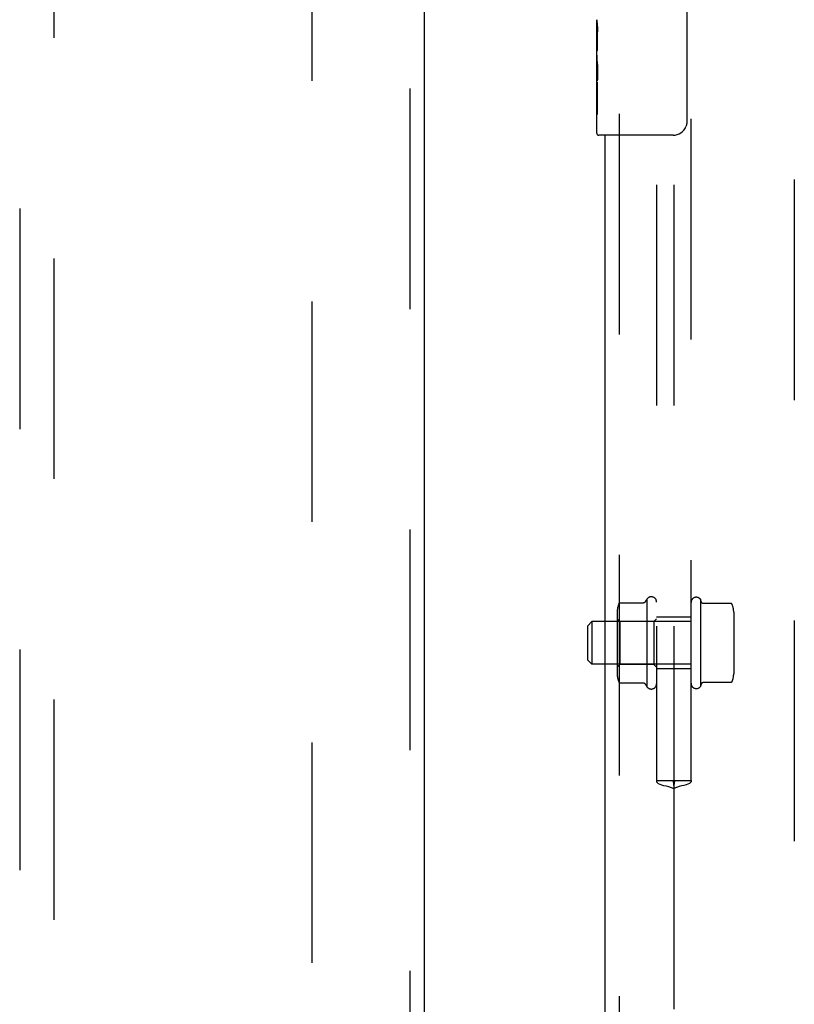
# Model space of a CAD drawing. Header units: inches. Extents: x 0 to 291, y 0 to 188.
# Tile 23 of 113: x 76.21 to 81.83, y 75.47 to 82.63. Entities that reach past the tile are written whole.
import ezdxf

# ---------------------------------------------------------------- set-up
doc = ezdxf.new("R2010")
doc.units = ezdxf.units.IN
doc.header["$LTSCALE"] = 16.018896
doc.header["$MEASUREMENT"] = 0
doc.linetypes.add('HIDDEN', pattern=[0.2, 0.1, -0.1])
for name, color, linetype in [('DEFAULT_2', 8, 'HIDDEN'), ('LEFT_OR_SECONDARY_DOOR_ASSEMBLY', 7, 'CONTINUOUS'), ('RIGHT_OR_MAIN_DOOR_ASSEMBLY', 7, 'CONTINUOUS'), ('SUBPANELS', 7, 'CONTINUOUS')]:
    doc.layers.add(name, color=color, linetype=linetype)

msp = doc.modelspace()

# ---------------------------------------------------------------- linework, layer by layer
at = {"layer": 'DEFAULT_2', "color": 8, "linetype": 'HIDDEN'}
for p, q in [((78.3314, 56.5517), (78.3314, 129.5217)), ((81.8314, 129.5217), (81.8314, 56.5517))]:
    msp.add_line(p, q, dxfattribs=at)
at = {"layer": 'LEFT_OR_SECONDARY_DOOR_ASSEMBLY', "color": 8, "linetype": 'HIDDEN'}
for p, q in [((79.0399, 130.1827), (79.0399, 55.8907)), ((76.2064, 90.8659), (76.2064, 56.8642)), ((76.4564, 56.8642), (76.4564, 90.8659))]:
    msp.add_line(p, q, dxfattribs=at)
at = {"layer": 'LEFT_OR_SECONDARY_DOOR_ASSEMBLY', "color": 3, "linetype": 'Continuous'}
msp.add_line((79.1439, 130.1827), (79.1439, 55.8907), dxfattribs=at)
at = {"layer": 'RIGHT_OR_MAIN_DOOR_ASSEMBLY', "color": 7, "linetype": 'Continuous'}
for p, q in [((81.0513, 82.6867), (81.0513, 81.8867)), ((80.3964, 82.3683), (80.3964, 82.6253)), ((80.4021, 82.5697), (80.3964, 82.5697)), ((80.4033, 82.4019), (80.4033, 82.5382)), ((80.3964, 82.4019), (80.4033, 82.4019)), ((80.3964, 81.8017), (80.3964, 82.3656)), ((80.398, 82.3391), (80.3964, 82.3391)), ((80.3964, 82.2073), (80.4023, 82.2073)), ((80.3964, 82.1713), (80.4033, 82.1713)), ((80.3964, 82.1084), (80.4033, 82.1084)), ((80.4033, 81.9409), (80.4033, 82.1713)), ((80.3964, 81.9409), (80.4033, 81.9409)), ((80.9514, 81.7867), (80.4114, 81.7867))]:
    msp.add_line(p, q, dxfattribs=at)
at = {"layer": 'RIGHT_OR_MAIN_DOOR_ASSEMBLY', "color": 8, "linetype": 'HIDDEN'}
msp.add_line((80.5604, 81.9417), (80.5604, 61.1317), dxfattribs=at)
at = {"layer": 'RIGHT_OR_MAIN_DOOR_ASSEMBLY', "color": 3, "linetype": 'Continuous'}
msp.add_line((80.4564, 81.7867), (80.4564, 61.2867), dxfattribs=at)
at = {"layer": 'RIGHT_OR_MAIN_DOOR_ASSEMBLY', "color": 7, "linetype": 'Continuous'}
for points in [[(80.3964, 82.6261), (80.3966, 82.6223), (80.3969, 82.6177), (80.3975, 82.6123), (80.3991, 82.5991)], [(80.3991, 82.5991), (80.4, 82.5915), (80.4009, 82.5834), (80.4017, 82.5748)], [(80.4017, 82.5748), (80.4024, 82.566), (80.4029, 82.5568), (80.4032, 82.5476), (80.4033, 82.5382)], [(80.3964, 82.3683), (80.3966, 82.3601), (80.3971, 82.3511), (80.3978, 82.3411)], [(80.3978, 82.3411), (80.4006, 82.3074), (80.4015, 82.2953), (80.4023, 82.2829), (80.4029, 82.2704), (80.4032, 82.2576), (80.4033, 82.2447), (80.4032, 82.2319), (80.4029, 82.2192), (80.4023, 82.2066), (80.4015, 82.1943), (80.4006, 82.1823)], [(81.0513, 81.8867), (81.0511, 81.8804), (81.0505, 81.8742), (81.0496, 81.8681), (81.0483, 81.8621), (81.0466, 81.8563), (81.0446, 81.8506)]]:
    msp.add_lwpolyline(points, dxfattribs=at)
for centre, radius, start, end in [((80.9514, 81.8867), 0.1, 270, 338.79459), ((80.4114, 81.8017), 0.015, 180, 270)]:
    msp.add_arc(centre, radius, start, end, dxfattribs=at)
msp.add_ellipse((80.6594, 82.2027), major_axis=(0.263, 0), ratio=0.432808, start_param=3.141593, end_param=3.321581, dxfattribs=at)
at = {"layer": 'SUBPANELS', "color": 8, "linetype": 'HIDDEN'}
for p, q in [((80.8314, 91.0367), (80.8314, 77.0992)), ((80.9564, 91.0367), (80.9564, 77.0992)), ((81.0814, 77.0992), (81.0814, 91.0367)), ((80.5667, 78.3893), (80.737, 78.3893)), ((80.7614, 78.4176), (80.7614, 77.7809)), ((81.1514, 78.4141), (81.1514, 77.7844)), ((81.1584, 78.3933), (81.1514, 78.4141)), ((81.3701, 78.3864), (81.1679, 78.3864)), ((80.5454, 78.326), (80.5454, 77.8725)), ((81.3914, 78.3231), (81.3914, 77.8754)), ((80.3314, 78.2242), (80.3614, 78.2542)), ((81.0814, 78.2542), (80.3614, 78.2542)), ((80.3614, 78.2542), (80.3614, 77.9442)), ((80.5654, 78.2552), (80.5454, 78.2752)), ((80.8114, 78.2552), (80.5654, 78.2552)), ((80.5654, 78.2552), (80.5654, 77.9432)), ((80.8114, 78.2552), (80.8314, 78.2752)), ((80.8114, 78.2552), (80.8114, 77.9432)), ((81.0814, 78.2867), (80.8314, 78.2867)), ((80.3314, 77.9742), (80.3314, 78.2242)), ((80.3314, 77.9742), (80.3614, 77.9442)), ((81.0814, 77.9442), (80.3614, 77.9442)), ((80.5654, 77.9432), (80.5454, 77.9232)), ((80.8114, 77.9432), (80.5654, 77.9432)), ((80.8114, 77.9432), (80.8314, 77.9232)), ((81.0814, 77.9117), (80.8314, 77.9117)), ((81.3701, 77.8121), (81.1679, 77.8121)), ((80.5667, 77.8092), (80.737, 77.8092)), ((81.1584, 77.8052), (81.1514, 77.7844)), ((80.8307, 77.0992), (80.9548, 77.0992)), ((80.9548, 77.0992), (80.9579, 77.0992)), ((80.9579, 77.0992), (81.0821, 77.0992)), ((80.9565, 77.0923), (80.9529, 77.0927)), ((80.9549, 77.0923), (80.956, 77.0923)), ((80.9599, 77.0927), (80.9563, 77.0923)), ((80.9563, 77.0923), (80.9579, 77.0923)), ((80.9564, 77.0419), (80.9564, 73.9066))]:
    msp.add_line(p, q, dxfattribs=at)
for points in [[(80.5576, 78.3833), (80.5582, 78.3845), (80.5589, 78.3856), (80.5599, 78.3866), (80.5609, 78.3874), (80.5621, 78.3881), (80.5633, 78.3887), (80.5647, 78.389), (80.5661, 78.3892), (80.5667, 78.3893)], [(80.7455, 78.3939), (80.7455, 78.3939), (80.7455, 78.3938), (80.7454, 78.3937), (80.7453, 78.3936), (80.7452, 78.3934), (80.7451, 78.3933), (80.745, 78.3932), (80.7449, 78.3931), (80.7448, 78.3929), (80.7447, 78.3928), (80.7446, 78.3927), (80.7445, 78.3925), (80.7444, 78.3924), (80.7442, 78.3922), (80.7441, 78.3921), (80.7439, 78.392), (80.7438, 78.3918), (80.7436, 78.3917), (80.7434, 78.3915), (80.7432, 78.3914), (80.743, 78.3912), (80.7428, 78.391), (80.7426, 78.3909), (80.7423, 78.3907), (80.742, 78.3906), (80.7418, 78.3904), (80.7414, 78.3903), (80.7411, 78.3901), (80.7407, 78.3899), (80.7403, 78.3898), (80.7399, 78.3897), (80.7394, 78.3895), (80.7389, 78.3894), (80.7383, 78.3893), (80.7376, 78.3893), (80.7371, 78.3893)], [(81.1679, 78.3864), (81.1676, 78.3864), (81.1671, 78.3864), (81.1666, 78.3864), (81.1662, 78.3865), (81.1658, 78.3866), (81.1654, 78.3867), (81.165, 78.3868), (81.1647, 78.3869), (81.1643, 78.387), (81.164, 78.3871), (81.1638, 78.3873), (81.1635, 78.3874), (81.1632, 78.3875), (81.163, 78.3876), (81.1628, 78.3878), (81.1626, 78.3879), (81.1624, 78.388), (81.1622, 78.3882), (81.162, 78.3883), (81.1618, 78.3884), (81.1616, 78.3886), (81.1615, 78.3887), (81.1613, 78.3888), (81.1612, 78.389), (81.161, 78.3891), (81.1609, 78.3892), (81.1608, 78.3893), (81.1606, 78.3895), (81.1605, 78.3896), (81.1604, 78.3897), (81.1603, 78.3898), (81.1602, 78.39), (81.1601, 78.3901), (81.16, 78.3902), (81.1599, 78.3903), (81.1598, 78.3904), (81.1598, 78.3905), (81.1597, 78.3907), (81.1596, 78.3908), (81.1595, 78.3909), (81.1594, 78.391), (81.1594, 78.3911), (81.1593, 78.3912), (81.1592, 78.3913), (81.1592, 78.3914), (81.1591, 78.3915), (81.1591, 78.3916), (81.159, 78.3917), (81.159, 78.3918), (81.1589, 78.3919), (81.1589, 78.392), (81.1588, 78.3921), (81.1588, 78.3922), (81.1587, 78.3923), (81.1587, 78.3924), (81.1586, 78.3925), (81.1586, 78.3926), (81.1586, 78.3927), (81.1585, 78.3928), (81.1585, 78.3929), (81.1585, 78.393), (81.1584, 78.3931), (81.1584, 78.3931), (81.1584, 78.3932), (81.1584, 78.3933)], [(81.3792, 78.3804), (81.3784, 78.3819), (81.3774, 78.3832), (81.3762, 78.3843), (81.3747, 78.3852), (81.3731, 78.3859), (81.3714, 78.3863), (81.3701, 78.3864)], [(80.5576, 77.8152), (80.5582, 77.814), (80.5589, 77.8129), (80.5599, 77.8119), (80.5609, 77.8111), (80.5621, 77.8104), (80.5633, 77.8098), (80.5647, 77.8094), (80.5661, 77.8092), (80.5667, 77.8092)], [(81.1584, 77.8052), (81.1584, 77.8053), (81.1584, 77.8053), (81.1584, 77.8054), (81.1585, 77.8055), (81.1585, 77.8056), (81.1585, 77.8057), (81.1586, 77.8058), (81.1586, 77.8059), (81.1586, 77.806), (81.1587, 77.8061), (81.1587, 77.8062), (81.1588, 77.8063), (81.1588, 77.8064), (81.1589, 77.8065), (81.1589, 77.8066), (81.159, 77.8067), (81.159, 77.8068), (81.1591, 77.8069), (81.1591, 77.807), (81.1592, 77.8071), (81.1592, 77.8072), (81.1593, 77.8073), (81.1594, 77.8074), (81.1594, 77.8075), (81.1595, 77.8076), (81.1596, 77.8077), (81.1597, 77.8078), (81.1598, 77.8079), (81.1598, 77.8081), (81.1599, 77.8082), (81.16, 77.8083), (81.1601, 77.8084), (81.1602, 77.8085), (81.1603, 77.8087), (81.1604, 77.8088), (81.1605, 77.8089), (81.1606, 77.809), (81.1608, 77.8092), (81.1609, 77.8093), (81.161, 77.8094), (81.1612, 77.8095), (81.1613, 77.8097), (81.1615, 77.8098), (81.1616, 77.8099), (81.1618, 77.8101), (81.162, 77.8102), (81.1622, 77.8103), (81.1624, 77.8105), (81.1626, 77.8106), (81.1628, 77.8107), (81.163, 77.8108), (81.1632, 77.811), (81.1635, 77.8111), (81.1638, 77.8112), (81.164, 77.8114), (81.1643, 77.8115), (81.1647, 77.8116), (81.165, 77.8117), (81.1654, 77.8118), (81.1658, 77.8119), (81.1662, 77.812), (81.1666, 77.812), (81.1671, 77.8121), (81.1676, 77.8121), (81.1679, 77.8121)], [(81.3792, 77.8181), (81.3784, 77.8166), (81.3774, 77.8153), (81.3762, 77.8142), (81.3747, 77.8132), (81.3731, 77.8126), (81.3714, 77.8122), (81.3701, 77.8121)], [(80.7371, 77.8092), (80.7375, 77.8092), (80.7382, 77.8092), (80.7387, 77.8091), (80.7392, 77.809), (80.7397, 77.8089), (80.7401, 77.8088), (80.7405, 77.8086), (80.7408, 77.8085), (80.7412, 77.8084), (80.7415, 77.8082), (80.7418, 77.8081), (80.742, 77.8079), (80.7423, 77.8078), (80.7425, 77.8076), (80.7427, 77.8075), (80.7429, 77.8074), (80.7431, 77.8072), (80.7433, 77.8071), (80.7435, 77.8069), (80.7436, 77.8068), (80.7438, 77.8067), (80.7439, 77.8065), (80.7441, 77.8064), (80.7442, 77.8063), (80.7443, 77.8061), (80.7444, 77.806), (80.7446, 77.8059), (80.7447, 77.8058), (80.7448, 77.8056), (80.7449, 77.8055), (80.745, 77.8054), (80.7451, 77.8053), (80.7451, 77.8052), (80.7452, 77.8051), (80.7453, 77.8049), (80.7454, 77.8048), (80.7454, 77.8047), (80.7455, 77.8046), (80.7455, 77.8046)], [(80.8307, 77.0992), (80.8312, 77.0914), (80.8354, 77.0846), (80.8434, 77.0785), (80.8546, 77.0732), (80.8676, 77.0688), (80.8826, 77.0645), (80.8998, 77.0601), (80.9185, 77.0551), (80.9377, 77.0492), (80.9564, 77.0419)], [(80.9548, 77.0992), (80.9531, 77.0953), (80.952, 77.0932), (80.9516, 77.0926)], [(81.0821, 77.0992), (81.0816, 77.0914), (81.0774, 77.0846), (81.0694, 77.0785), (81.0582, 77.0732), (81.0452, 77.0688), (81.0302, 77.0645), (81.0129, 77.0601), (80.9943, 77.0551), (80.9751, 77.0492), (80.9564, 77.0419)], [(80.9579, 77.0992), (80.9597, 77.0953), (80.9608, 77.0932), (80.9612, 77.0926)], [(80.9516, 77.0926), (80.9514, 77.0923), (80.9513, 77.0919), (80.9513, 77.0918)], [(80.9513, 77.0918), (80.9514, 77.0916), (80.9517, 77.0911), (80.9521, 77.0901), (80.9526, 77.0884), (80.9532, 77.0855), (80.9539, 77.0812), (80.9546, 77.0749), (80.9553, 77.0662), (80.9559, 77.0553), (80.9564, 77.0419)], [(80.9615, 77.0918), (80.9614, 77.0916), (80.9611, 77.0911), (80.9607, 77.0901), (80.9602, 77.0884), (80.9596, 77.0855), (80.9589, 77.0812), (80.9582, 77.0749), (80.9575, 77.0662), (80.9569, 77.0553), (80.9564, 77.0419)], [(80.9612, 77.0926), (80.9614, 77.0923), (80.9615, 77.0919), (80.9615, 77.0918)]]:
    msp.add_lwpolyline(points, dxfattribs=at)
for centre, radius, start, end in [((81.2112, 78.0992), 0.551, 144.71076, 147.68472), ((80.793, 78.3959), 0.0384, 0, 145.55034), ((81.1198, 78.3924), 0.0384, 34.44966, 180), ((80.6866, 78.326), 0.1412, 156.05, 180), ((81.2502, 78.3231), 0.1412, 0, 23.95), ((80.6866, 77.8725), 0.1412, 180, 203.95), ((81.2502, 77.8754), 0.1412, 336.05, 360), ((81.2112, 78.0992), 0.551, 212.31528, 215.28924), ((80.793, 77.8026), 0.0384, 214.44966, 360), ((81.1198, 77.8061), 0.0384, 180, 325.55034)]:
    msp.add_arc(centre, radius, start, end, dxfattribs=at)

doc.saveas('drawing.dxf')
